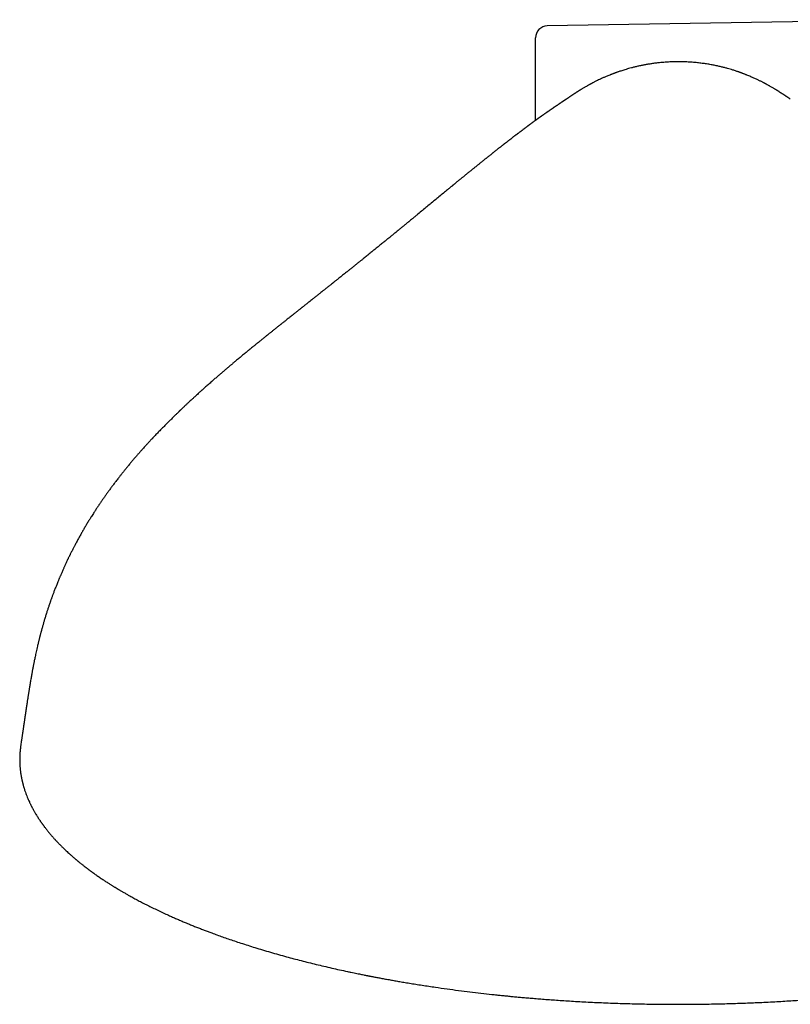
# Model space of a CAD drawing. Header units: millimetres. Extents: x 8 to 839, y 12 to 1644.
# Tile 3 of 21: x 320 to 384, y 652 to 734. Entities that reach past the tile are written whole.
import ezdxf

# ---------------------------------------------------------------- set-up
doc = ezdxf.new("R2010")
doc.units = ezdxf.units.MM

msp = doc.modelspace()

# ---------------------------------------------------------------- linework, layer by layer
at = {"color": 7, "linetype": 'Continuous', "lineweight": 30}
for p, q in [((394.118, 733.897), (364.109, 733.374)), ((363.127, 725.499), (363.127, 732.374)), ((320.181, 673.315), (320.187, 673.36))]:
    msp.add_line(p, q, dxfattribs=at)
msp.add_arc((364.127, 732.374), 1, 91, 180, dxfattribs=at)
for points, knots in [([(375.04, 730.387), (374.901, 730.386), (374.63, 730.384), (374.231, 730.368), (373.85, 730.343), (373.487, 730.311), (373.144, 730.272), (372.82, 730.228), (372.515, 730.18), (372.228, 730.129), (371.942, 730.073), (371.659, 730.012), (371.382, 729.947), (371.129, 729.883), (370.899, 729.82), (370.691, 729.76), (370.499, 729.702), (370.325, 729.647), (370.17, 729.596), (370.051, 729.555), (369.963, 729.524), (369.902, 729.503), (369.858, 729.487), (369.828, 729.476), (369.804, 729.468), (369.777, 729.458), (369.735, 729.442), (369.678, 729.421), (369.609, 729.395), (369.534, 729.367), (369.459, 729.338), (369.386, 729.309), (369.289, 729.27), (369.172, 729.223), (369.04, 729.167), (368.92, 729.116), (368.807, 729.066), (368.683, 729.01), (368.54, 728.945), (368.38, 728.869), (368.235, 728.799), (368.112, 728.737), (368.014, 728.687), (367.927, 728.642), (367.852, 728.603), (367.793, 728.572), (367.743, 728.545), (367.696, 728.519), (367.638, 728.488), (367.572, 728.452), (367.5, 728.412), (367.412, 728.362), (367.312, 728.305), (367.202, 728.242), (367.103, 728.183), (367.016, 728.131), (366.944, 728.087), (366.882, 728.049), (366.827, 728.015), (366.778, 727.984), (366.731, 727.955), (366.685, 727.926), (366.637, 727.895), (366.585, 727.862), (366.529, 727.826), (366.478, 727.793), (366.433, 727.763), (366.394, 727.738), (366.359, 727.715), (366.332, 727.697), (366.309, 727.682), (366.286, 727.667), (366.262, 727.651), (366.237, 727.634), (366.21, 727.616), (366.183, 727.599), (366.157, 727.581), (366.132, 727.565), (366.109, 727.549), (366.088, 727.535), (366.067, 727.522), (366.045, 727.507), (366.02, 727.49), (365.99, 727.47), (365.957, 727.448), (365.919, 727.422), (365.874, 727.392), (365.822, 727.357), (365.763, 727.318), (365.72, 727.288), (365.698, 727.273)], [0, 0, 0, 0, 0.026816, 0.0525, 0.077055, 0.100489, 0.122809, 0.143651, 0.163431, 0.182154, 0.199826, 0.219502, 0.237704, 0.25444, 0.269717, 0.283542, 0.295919, 0.308233, 0.318691, 0.327297, 0.33254, 0.336746, 0.339739, 0.341835, 0.343104, 0.345097, 0.348489, 0.35328, 0.35908, 0.365513, 0.371731, 0.377728, 0.383504, 0.395855, 0.407061, 0.417126, 0.426493, 0.43653, 0.450853, 0.466534, 0.483592, 0.494494, 0.504972, 0.514237, 0.52229, 0.529132, 0.533415, 0.538832, 0.545444, 0.553252, 0.561892, 0.570411, 0.584802, 0.598698, 0.612035, 0.624171, 0.634978, 0.644572, 0.65332, 0.661221, 0.668448, 0.676715, 0.686289, 0.697182, 0.709326, 0.721987, 0.734757, 0.747255, 0.758582, 0.768731, 0.777773, 0.78783, 0.799032, 0.811383, 0.824888, 0.839166, 0.851672, 0.863031, 0.873238, 0.882292, 0.890219, 0.898352, 0.907412, 0.917402, 0.928323, 0.940255, 0.953251, 0.96754, 0.983124, 1, 1, 1, 1]), ([(384.382, 727.273), (384.358, 727.29), (384.312, 727.321), (384.249, 727.363), (384.195, 727.4), (384.149, 727.431), (384.11, 727.456), (384.075, 727.48), (384.043, 727.501), (384.014, 727.521), (383.988, 727.538), (383.963, 727.555), (383.937, 727.572), (383.912, 727.588), (383.886, 727.606), (383.861, 727.623), (383.835, 727.639), (383.812, 727.655), (383.79, 727.669), (383.769, 727.683), (383.747, 727.697), (383.72, 727.716), (383.685, 727.739), (383.645, 727.765), (383.599, 727.795), (383.547, 727.829), (383.492, 727.864), (383.441, 727.896), (383.394, 727.927), (383.348, 727.955), (383.301, 727.985), (383.251, 728.016), (383.194, 728.051), (383.132, 728.09), (383.059, 728.134), (382.972, 728.186), (382.874, 728.244), (382.766, 728.306), (382.665, 728.364), (382.573, 728.416), (382.496, 728.458), (382.426, 728.497), (382.367, 728.529), (382.313, 728.558), (382.258, 728.587), (382.192, 728.621), (382.115, 728.662), (382.024, 728.709), (381.924, 728.759), (381.821, 728.81), (381.72, 728.859), (381.607, 728.913), (381.483, 728.971), (381.349, 729.032), (381.218, 729.09), (381.08, 729.15), (380.929, 729.214), (380.795, 729.269), (380.684, 729.313), (380.601, 729.346), (380.515, 729.379), (380.433, 729.409), (380.364, 729.435), (380.314, 729.454), (380.282, 729.465), (380.259, 729.474), (380.232, 729.484), (380.193, 729.498), (380.14, 729.516), (380.069, 729.541), (379.977, 729.573), (379.862, 729.611), (379.728, 729.655), (379.565, 729.707), (379.37, 729.766), (379.14, 729.832), (378.883, 729.901), (378.598, 729.971), (378.286, 730.043), (377.945, 730.112), (377.588, 730.177), (377.214, 730.235), (376.826, 730.285), (376.414, 730.328), (375.978, 730.361), (375.517, 730.383), (375.202, 730.386), (375.04, 730.387)], [0, 0, 0, 0, 0.018169, 0.03483, 0.049982, 0.063625, 0.075875, 0.087058, 0.098895, 0.109281, 0.119296, 0.131061, 0.14177, 0.153628, 0.166632, 0.180012, 0.192392, 0.203553, 0.21373, 0.222926, 0.231269, 0.241614, 0.253179, 0.265948, 0.278929, 0.291565, 0.303436, 0.314076, 0.323444, 0.331552, 0.338915, 0.346984, 0.35593, 0.365753, 0.376652, 0.388654, 0.40179, 0.415451, 0.429589, 0.438871, 0.448218, 0.456429, 0.463224, 0.468602, 0.474609, 0.481599, 0.489646, 0.499438, 0.51031, 0.520995, 0.531179, 0.540867, 0.554371, 0.566799, 0.578168, 0.589406, 0.60217, 0.616497, 0.623078, 0.629944, 0.637096, 0.644239, 0.649962, 0.654078, 0.65647, 0.657731, 0.659572, 0.662309, 0.665944, 0.670483, 0.676992, 0.68476, 0.693789, 0.704082, 0.717657, 0.732954, 0.749981, 0.768747, 0.78926, 0.811531, 0.835572, 0.859173, 0.884283, 0.910909, 0.939065, 0.968758, 1, 1, 1, 1]), ([(365.698, 727.273), (365.696, 727.272), (365.692, 727.269), (365.687, 727.266), (365.683, 727.263), (365.679, 727.26), (365.676, 727.258), (365.671, 727.255), (365.663, 727.25), (365.652, 727.242), (365.639, 727.234), (365.625, 727.224), (365.613, 727.216), (365.601, 727.208), (365.59, 727.201), (365.576, 727.192), (365.561, 727.181), (365.545, 727.17), (365.53, 727.16), (365.518, 727.152), (365.507, 727.145), (365.496, 727.138), (365.481, 727.128), (365.461, 727.114), (365.438, 727.099), (365.413, 727.082), (365.389, 727.066), (365.365, 727.05), (365.342, 727.035), (365.319, 727.02), (365.297, 727.005), (365.274, 726.989), (365.246, 726.971), (365.213, 726.949), (365.175, 726.923), (365.135, 726.896), (365.091, 726.867), (365.042, 726.834), (364.986, 726.796), (364.931, 726.759), (364.878, 726.723), (364.83, 726.691), (364.782, 726.658), (364.738, 726.628), (364.697, 726.6), (364.66, 726.575), (364.627, 726.553), (364.594, 726.53), (364.559, 726.506), (364.518, 726.478), (364.474, 726.448), (364.432, 726.419), (364.392, 726.392), (364.353, 726.365), (364.31, 726.335), (364.261, 726.301), (364.213, 726.268), (364.169, 726.237), (364.133, 726.212), (364.1, 726.19), (364.068, 726.167), (364.033, 726.142), (363.996, 726.117), (363.961, 726.092), (363.929, 726.069), (363.9, 726.049), (363.875, 726.032), (363.853, 726.016), (363.832, 726.001), (363.807, 725.984), (363.777, 725.963), (363.744, 725.939), (363.711, 725.916), (363.679, 725.894), (363.65, 725.873), (363.622, 725.853), (363.596, 725.835), (363.572, 725.817), (363.549, 725.801), (363.529, 725.787), (363.509, 725.773), (363.488, 725.757), (363.462, 725.739), (363.432, 725.717), (363.398, 725.693), (363.365, 725.669), (363.335, 725.648), (363.309, 725.629), (363.283, 725.611), (363.253, 725.589), (363.216, 725.562), (363.176, 725.534), (363.138, 725.506), (363.103, 725.481), (363.071, 725.458), (363.042, 725.437), (363.015, 725.417), (362.985, 725.395), (362.952, 725.371), (362.914, 725.344), (362.876, 725.315), (362.839, 725.289), (362.808, 725.266), (362.778, 725.244), (362.748, 725.222), (362.713, 725.197), (362.674, 725.168), (362.633, 725.137), (362.59, 725.106), (362.55, 725.076), (362.515, 725.05), (362.482, 725.026), (362.449, 725.002), (362.414, 724.976), (362.375, 724.947), (362.333, 724.915), (362.289, 724.883), (362.247, 724.851), (362.207, 724.822), (362.169, 724.793), (362.128, 724.763), (362.082, 724.728), (362.03, 724.689), (361.975, 724.648), (361.919, 724.606), (361.867, 724.566), (361.818, 724.53), (361.772, 724.495), (361.725, 724.459), (361.671, 724.418), (361.617, 724.377), (361.564, 724.337), (361.52, 724.304), (361.481, 724.274), (361.448, 724.248), (361.417, 724.225), (361.387, 724.203), (361.35, 724.174), (361.303, 724.138), (361.246, 724.095), (361.184, 724.047), (361.121, 723.998), (361.061, 723.952), (361.005, 723.909), (360.951, 723.867), (360.897, 723.825), (360.842, 723.783), (360.786, 723.739), (360.728, 723.694), (360.673, 723.652), (360.625, 723.615), (360.583, 723.582), (360.544, 723.551), (360.505, 723.521), (360.466, 723.49), (360.423, 723.457), (360.374, 723.419), (360.322, 723.378), (360.263, 723.331), (360.202, 723.284), (360.14, 723.235), (360.082, 723.19), (360.025, 723.144), (359.964, 723.096), (359.899, 723.045), (359.828, 722.989), (359.757, 722.933), (359.69, 722.88), (359.63, 722.832), (359.572, 722.786), (359.514, 722.74), (359.452, 722.691), (359.386, 722.638), (359.314, 722.581), (359.24, 722.522), (359.169, 722.465), (359.102, 722.412), (359.039, 722.361), (358.976, 722.311), (358.91, 722.258), (358.839, 722.201), (358.758, 722.136), (358.67, 722.065), (358.582, 721.995), (358.5, 721.928), (358.42, 721.864), (358.342, 721.801), (358.262, 721.736), (358.181, 721.67), (358.094, 721.6), (358.008, 721.531), (357.92, 721.46), (357.828, 721.385), (357.73, 721.305), (357.628, 721.223), (357.521, 721.135), (357.41, 721.045), (357.299, 720.955), (357.202, 720.875), (357.113, 720.803), (357.033, 720.738), (356.952, 720.671), (356.869, 720.603), (356.79, 720.539), (356.715, 720.477), (356.647, 720.422), (356.581, 720.368), (356.522, 720.319), (356.469, 720.276), (356.419, 720.236), (356.369, 720.195), (356.318, 720.153), (356.267, 720.111), (356.217, 720.07), (356.167, 720.029), (356.107, 719.979), (356.035, 719.921), (355.955, 719.855), (355.875, 719.789), (355.706, 719.65), (355.442, 719.433), (355.081, 719.136), (354.711, 718.832), (354.346, 718.531), (353.978, 718.227), (353.609, 717.923), (353.318, 717.683), (353.117, 717.517), (353.004, 717.425), (352.891, 717.331), (352.769, 717.232), (352.667, 717.148), (352.586, 717.081), (352.528, 717.033), (352.464, 716.981), (352.391, 716.921), (352.312, 716.856), (352.235, 716.793), (352.167, 716.737), (352.091, 716.674), (352.003, 716.602), (351.898, 716.516), (351.786, 716.424), (351.664, 716.325), (351.535, 716.219), (351.407, 716.114), (351.292, 716.02), (351.188, 715.936), (351.092, 715.857), (350.99, 715.774), (350.88, 715.685), (350.761, 715.588), (350.64, 715.489), (350.527, 715.397), (350.412, 715.303), (350.292, 715.206), (350.149, 715.09), (350.001, 714.97), (349.854, 714.851), (349.719, 714.741), (349.592, 714.639), (349.462, 714.533), (349.328, 714.425), (349.197, 714.319), (349.065, 714.213), (348.929, 714.103), (348.798, 713.998), (348.682, 713.904), (348.581, 713.823), (348.486, 713.746), (348.387, 713.667), (348.282, 713.582), (348.171, 713.493), (348.057, 713.402), (347.942, 713.31), (347.831, 713.221), (347.728, 713.139), (347.638, 713.067), (347.552, 712.998), (347.461, 712.925), (347.345, 712.832), (347.203, 712.719), (347.041, 712.589), (346.882, 712.462), (346.751, 712.358), (346.648, 712.276), (346.571, 712.215), (346.494, 712.154), (346.413, 712.089), (346.313, 712.009), (346.192, 711.913), (346.061, 711.809), (345.94, 711.713), (345.833, 711.628), (345.738, 711.553), (345.654, 711.486), (345.57, 711.419), (345.484, 711.351), (345.369, 711.259), (345.223, 711.144), (345.042, 711.001), (344.847, 710.846), (344.653, 710.692), (344.467, 710.545), (344.31, 710.421), (344.172, 710.311), (344.051, 710.216), (343.945, 710.131), (343.852, 710.058), (343.774, 709.996), (343.704, 709.941), (343.641, 709.891), (343.577, 709.84), (343.501, 709.78), (343.41, 709.707), (343.302, 709.622), (343.199, 709.54), (343.103, 709.464), (343.02, 709.398), (342.937, 709.333), (342.864, 709.275), (342.807, 709.23), (342.764, 709.195), (342.726, 709.165), (342.685, 709.132), (342.622, 709.083), (342.536, 709.014), (342.423, 708.925), (342.298, 708.825), (342.183, 708.734), (342.082, 708.653), (342.004, 708.592), (341.939, 708.54), (341.889, 708.5), (341.846, 708.466), (341.79, 708.421), (341.711, 708.358), (341.608, 708.276), (341.502, 708.191), (341.399, 708.109), (341.301, 708.031), (341.2, 707.95), (341.098, 707.869), (341.003, 707.792), (340.92, 707.726), (340.855, 707.673), (340.799, 707.629), (340.741, 707.582), (340.669, 707.525), (340.585, 707.456), (340.493, 707.382), (340.4, 707.307), (340.309, 707.234), (340.221, 707.163), (340.142, 707.099), (340.074, 707.044), (340.022, 707.002), (339.985, 706.972), (339.951, 706.944), (339.909, 706.911), (339.849, 706.862), (339.772, 706.8), (339.679, 706.724), (339.57, 706.635), (339.449, 706.537), (339.322, 706.433), (339.194, 706.329), (339.011, 706.178), (338.774, 705.983), (338.485, 705.745), (338.255, 705.554), (338.087, 705.413), (337.983, 705.326), (337.894, 705.252), (337.82, 705.189), (337.758, 705.137), (337.697, 705.086), (337.624, 705.024), (337.534, 704.948), (337.431, 704.861), (337.301, 704.75), (337.141, 704.614), (336.948, 704.449), (336.738, 704.268), (336.51, 704.071), (336.305, 703.892), (336.125, 703.734), (335.975, 703.603), (335.825, 703.47), (335.682, 703.343), (335.561, 703.235), (335.464, 703.148), (335.388, 703.081), (335.324, 703.023), (335.27, 702.974), (335.201, 702.912), (335.109, 702.829), (334.988, 702.719), (334.852, 702.595), (334.725, 702.479), (334.609, 702.373), (334.505, 702.277), (334.39, 702.17), (334.262, 702.051), (334.145, 701.942), (334.041, 701.844), (333.953, 701.762), (333.862, 701.676), (333.768, 701.587), (333.678, 701.501), (333.598, 701.425), (333.536, 701.366), (333.49, 701.322), (333.459, 701.292), (333.434, 701.268), (333.409, 701.244), (333.381, 701.216), (333.347, 701.184), (333.308, 701.146), (333.254, 701.094), (333.183, 701.025), (333.098, 700.943), (333.012, 700.858), (332.878, 700.727), (332.699, 700.552), (332.477, 700.33), (332.254, 700.106), (332.023, 699.872), (331.779, 699.623), (331.575, 699.411), (331.421, 699.25), (331.328, 699.151), (331.255, 699.075), (331.206, 699.023), (331.171, 698.986), (331.141, 698.954), (331.102, 698.912), (331.051, 698.857), (330.975, 698.776), (330.884, 698.678), (330.784, 698.569), (330.697, 698.475), (330.619, 698.39), (330.531, 698.292), (330.422, 698.172), (330.286, 698.02), (330.133, 697.848), (329.965, 697.657), (329.781, 697.445), (329.592, 697.224), (329.4, 696.997), (329.211, 696.771), (329.023, 696.541), (328.84, 696.316), (328.665, 696.098), (328.498, 695.886), (328.319, 695.657), (328.132, 695.414), (327.938, 695.158), (327.758, 694.916), (327.59, 694.688), (327.431, 694.469), (327.278, 694.255), (327.129, 694.043), (326.983, 693.833), (326.868, 693.666), (326.786, 693.546), (326.738, 693.475), (326.694, 693.41), (326.648, 693.341), (326.593, 693.259), (326.528, 693.16), (326.454, 693.048), (326.376, 692.929), (326.29, 692.795), (326.196, 692.648), (326.098, 692.495), (326.01, 692.354), (325.93, 692.225), (325.852, 692.099), (325.771, 691.967), (325.664, 691.788), (325.531, 691.566), (325.378, 691.304), (325.252, 691.082), (325.151, 690.904), (325.075, 690.767), (325, 690.632), (324.923, 690.491), (324.843, 690.342), (324.767, 690.2), (324.7, 690.072), (324.642, 689.962), (324.586, 689.853), (324.528, 689.74), (324.466, 689.619), (324.405, 689.498), (324.35, 689.389), (324.305, 689.297), (324.264, 689.213), (324.224, 689.132), (324.181, 689.042), (324.13, 688.937), (324.072, 688.815), (324.011, 688.688), (323.954, 688.565), (323.903, 688.455), (323.858, 688.357), (323.815, 688.263), (323.771, 688.165), (323.722, 688.054), (323.666, 687.928), (323.608, 687.795), (323.551, 687.666), (323.503, 687.553), (323.462, 687.455), (323.426, 687.37), (323.392, 687.289), (323.359, 687.209), (323.324, 687.124), (323.276, 687.008), (323.221, 686.871), (323.16, 686.719), (323.102, 686.572), (323.045, 686.424), (322.99, 686.282), (322.94, 686.15), (322.897, 686.036), (322.858, 685.93), (322.82, 685.827), (322.782, 685.721), (322.746, 685.623), (322.714, 685.533), (322.683, 685.444), (322.65, 685.349), (322.61, 685.236), (322.567, 685.11), (322.522, 684.978), (322.48, 684.852), (322.44, 684.731), (322.399, 684.607), (322.356, 684.474), (322.311, 684.331), (322.267, 684.19), (322.223, 684.047), (322.18, 683.905), (322.137, 683.762), (322.099, 683.632), (322.064, 683.511), (322.029, 683.39), (321.992, 683.258), (321.959, 683.139), (321.93, 683.037), (321.908, 682.953), (321.884, 682.865), (321.859, 682.771), (321.833, 682.673), (321.811, 682.587), (321.794, 682.52), (321.78, 682.467), (321.767, 682.415), (321.752, 682.355), (321.735, 682.286), (321.717, 682.213), (321.699, 682.14), (321.681, 682.068), (321.663, 681.991), (321.642, 681.902), (321.616, 681.793), (321.597, 681.713), (321.587, 681.67)], [0, 0, 0, 0, 0.001449, 0.002674, 0.003676, 0.004451, 0.00502, 0.005588, 0.007136, 0.008894, 0.010832, 0.01258, 0.014237, 0.015317, 0.016511, 0.017851, 0.01934, 0.020933, 0.0223, 0.023373, 0.024151, 0.024996, 0.026162, 0.027651, 0.029465, 0.031373, 0.033126, 0.034723, 0.0363, 0.037701, 0.03907, 0.040448, 0.041834, 0.044083, 0.046298, 0.04848, 0.050758, 0.053308, 0.056131, 0.059228, 0.061517, 0.063931, 0.066255, 0.068377, 0.070295, 0.072009, 0.073518, 0.074822, 0.076408, 0.078099, 0.079958, 0.081985, 0.083404, 0.085016, 0.086821, 0.088821, 0.091011, 0.092739, 0.094201, 0.095408, 0.096641, 0.098032, 0.09958, 0.100907, 0.102176, 0.10329, 0.104246, 0.105047, 0.105801, 0.106727, 0.107865, 0.109172, 0.110431, 0.11161, 0.112711, 0.113732, 0.114674, 0.115583, 0.116412, 0.117162, 0.117832, 0.118557, 0.119476, 0.120591, 0.121891, 0.123129, 0.124203, 0.125112, 0.125899, 0.127, 0.128341, 0.129808, 0.131163, 0.132374, 0.133473, 0.134478, 0.135388, 0.136344, 0.137519, 0.138825, 0.14025, 0.141508, 0.142572, 0.143445, 0.144502, 0.14563, 0.146902, 0.14843, 0.149812, 0.151195, 0.152372, 0.153344, 0.154463, 0.155586, 0.1568, 0.158298, 0.159679, 0.161122, 0.162388, 0.163471, 0.164871, 0.166288, 0.167918, 0.169787, 0.171559, 0.173229, 0.17473, 0.176109, 0.177552, 0.179181, 0.181102, 0.182585, 0.18401, 0.185202, 0.186168, 0.187068, 0.187964, 0.188868, 0.190432, 0.192193, 0.194083, 0.196066, 0.197864, 0.199446, 0.201012, 0.202701, 0.204211, 0.205856, 0.207636, 0.209278, 0.210618, 0.211788, 0.212938, 0.214, 0.215126, 0.216328, 0.217699, 0.219256, 0.220815, 0.2227, 0.224412, 0.226003, 0.227563, 0.229206, 0.231037, 0.233017, 0.235079, 0.236887, 0.238461, 0.240022, 0.241581, 0.243182, 0.244975, 0.24692, 0.248941, 0.250889, 0.252582, 0.254226, 0.255858, 0.257509, 0.259257, 0.261456, 0.263829, 0.266081, 0.26813, 0.270092, 0.272174, 0.274016, 0.276089, 0.278288, 0.280463, 0.282439, 0.284774, 0.287203, 0.289597, 0.292157, 0.294925, 0.297595, 0.300027, 0.301841, 0.303811, 0.305649, 0.307523, 0.309593, 0.311114, 0.31269, 0.314244, 0.315604, 0.316734, 0.317822, 0.318956, 0.320113, 0.321268, 0.322381, 0.323447, 0.324652, 0.32637, 0.328197, 0.329979, 0.331623, 0.339257, 0.347081, 0.354645, 0.362516, 0.369644, 0.377333, 0.384941, 0.387166, 0.389332, 0.391633, 0.393898, 0.396502, 0.39765, 0.398687, 0.399899, 0.401373, 0.402955, 0.404518, 0.405839, 0.40691, 0.408925, 0.410919, 0.412959, 0.415361, 0.417896, 0.420311, 0.422649, 0.424403, 0.426146, 0.428052, 0.430131, 0.432266, 0.434678, 0.43686, 0.438514, 0.441016, 0.443492, 0.446326, 0.449132, 0.451472, 0.453652, 0.455961, 0.458466, 0.460816, 0.462989, 0.465498, 0.468039, 0.469891, 0.471642, 0.473308, 0.474919, 0.476775, 0.478807, 0.480713, 0.482698, 0.484742, 0.486466, 0.48795, 0.489379, 0.49089, 0.492615, 0.495307, 0.498098, 0.500842, 0.503344, 0.504697, 0.505993, 0.507235, 0.508537, 0.510046, 0.512251, 0.514544, 0.516539, 0.518276, 0.519836, 0.521196, 0.52243, 0.523969, 0.525431, 0.528073, 0.531099, 0.534242, 0.537579, 0.540509, 0.543207, 0.545141, 0.547138, 0.549023, 0.550251, 0.551581, 0.552728, 0.553591, 0.554586, 0.555793, 0.557229, 0.55892, 0.560903, 0.56214, 0.563469, 0.564859, 0.566036, 0.566931, 0.567539, 0.568092, 0.568738, 0.569478, 0.57103, 0.572832, 0.574793, 0.576909, 0.578264, 0.57954, 0.580554, 0.581307, 0.58189, 0.582582, 0.583931, 0.585593, 0.587425, 0.588892, 0.590414, 0.591992, 0.593625, 0.595179, 0.596463, 0.597475, 0.598223, 0.599057, 0.600186, 0.601578, 0.60302, 0.604469, 0.605927, 0.607272, 0.608564, 0.609622, 0.610432, 0.610996, 0.611348, 0.612022, 0.612961, 0.614166, 0.615636, 0.61737, 0.619325, 0.621352, 0.623354, 0.625334, 0.629954, 0.63445, 0.638827, 0.640681, 0.642304, 0.643695, 0.644856, 0.645787, 0.646578, 0.647755, 0.649218, 0.650843, 0.652609, 0.655372, 0.65842, 0.66175, 0.665362, 0.669255, 0.671558, 0.673947, 0.676423, 0.678778, 0.680832, 0.682234, 0.683451, 0.684482, 0.685329, 0.686073, 0.68783, 0.689777, 0.69198, 0.694436, 0.695953, 0.697637, 0.699525, 0.701618, 0.703915, 0.705292, 0.706734, 0.708239, 0.709807, 0.711376, 0.712704, 0.713765, 0.714476, 0.714983, 0.715327, 0.715724, 0.716205, 0.71677, 0.71742, 0.718155, 0.719479, 0.720947, 0.722407, 0.723852, 0.727684, 0.731406, 0.73512, 0.739062, 0.74324, 0.747653, 0.749637, 0.751263, 0.752531, 0.753443, 0.75384, 0.754332, 0.755027, 0.755925, 0.757026, 0.759015, 0.760784, 0.762334, 0.763664, 0.764937, 0.767089, 0.769552, 0.772327, 0.775415, 0.778815, 0.782528, 0.785961, 0.789611, 0.793237, 0.796742, 0.800126, 0.803388, 0.806526, 0.810639, 0.814515, 0.818155, 0.82156, 0.824801, 0.827969, 0.831108, 0.834222, 0.837284, 0.838476, 0.839518, 0.840411, 0.841357, 0.84257, 0.844021, 0.845716, 0.847474, 0.849243, 0.851558, 0.85387, 0.855922, 0.85766, 0.859449, 0.861382, 0.863377, 0.867145, 0.870932, 0.874577, 0.876577, 0.878497, 0.880389, 0.882302, 0.884447, 0.886673, 0.888286, 0.889804, 0.891309, 0.892826, 0.894523, 0.896384, 0.897827, 0.89908, 0.900201, 0.901286, 0.902441, 0.903915, 0.905647, 0.907469, 0.909155, 0.91068, 0.911994, 0.913194, 0.914513, 0.91599, 0.917731, 0.919638, 0.921398, 0.923007, 0.924209, 0.925357, 0.926448, 0.92748, 0.928576, 0.929895, 0.932142, 0.934096, 0.935983, 0.938038, 0.93995, 0.94169, 0.943304, 0.944498, 0.945924, 0.947396, 0.948688, 0.949806, 0.950948, 0.952221, 0.953535, 0.955437, 0.957157, 0.958746, 0.960413, 0.961891, 0.963637, 0.965638, 0.967507, 0.969177, 0.971205, 0.973074, 0.974787, 0.976261, 0.977801, 0.979512, 0.981385, 0.982424, 0.9835, 0.984617, 0.985838, 0.987174, 0.988379, 0.989177, 0.989769, 0.990405, 0.991181, 0.992098, 0.993047, 0.993954, 0.994903, 0.995821, 0.996942, 0.998335, 1, 1, 1, 1]), ([(321.587, 681.67), (321.568, 681.586), (321.532, 681.425), (321.48, 681.193), (321.434, 680.981), (321.393, 680.789), (321.356, 680.618), (321.325, 680.466), (321.298, 680.333), (321.275, 680.22), (321.256, 680.124), (321.241, 680.046), (321.229, 679.984), (321.218, 679.932), (321.209, 679.883), (321.199, 679.832), (321.189, 679.779), (321.178, 679.722), (321.163, 679.643), (321.144, 679.538), (321.119, 679.403), (321.091, 679.249), (321.062, 679.082), (321.031, 678.904), (320.999, 678.719), (320.968, 678.534), (320.94, 678.36), (320.915, 678.207), (320.893, 678.073), (320.875, 677.959), (320.859, 677.862), (320.846, 677.779), (320.833, 677.698), (320.818, 677.604), (320.801, 677.492), (320.781, 677.365), (320.76, 677.231), (320.738, 677.089), (320.715, 676.937), (320.69, 676.776), (320.665, 676.606), (320.643, 676.463), (320.627, 676.353), (320.616, 676.282), (320.607, 676.223), (320.6, 676.174), (320.593, 676.128), (320.585, 676.073), (320.575, 676.003), (320.563, 675.922), (320.55, 675.837), (320.539, 675.758), (320.528, 675.69), (320.519, 675.628), (320.511, 675.568), (320.501, 675.501), (320.49, 675.426), (320.477, 675.342), (320.464, 675.253), (320.448, 675.147), (320.431, 675.027), (320.411, 674.896), (320.392, 674.765), (320.373, 674.642), (320.359, 674.544), (320.348, 674.473), (320.341, 674.425), (320.334, 674.375), (320.325, 674.315), (320.314, 674.236), (320.299, 674.135), (320.281, 674.014), (320.26, 673.871), (320.237, 673.708), (320.21, 673.525), (320.191, 673.392), (320.181, 673.32), (320.18, 673.315)], [0, 0, 0, 0, 0.02894, 0.055503, 0.079724, 0.101612, 0.121193, 0.138506, 0.15359, 0.166488, 0.177236, 0.186248, 0.192965, 0.198384, 0.203986, 0.209782, 0.21577, 0.222089, 0.229281, 0.242421, 0.257758, 0.275234, 0.2948, 0.314445, 0.335788, 0.357663, 0.377397, 0.394934, 0.410056, 0.423118, 0.434134, 0.443118, 0.451705, 0.462371, 0.476092, 0.4914, 0.507272, 0.523707, 0.542062, 0.561438, 0.581836, 0.603132, 0.613217, 0.62184, 0.629001, 0.634698, 0.639648, 0.64638, 0.65512, 0.665881, 0.677262, 0.687328, 0.69606, 0.703449, 0.710803, 0.719256, 0.72931, 0.740131, 0.75214, 0.764676, 0.781354, 0.798845, 0.815882, 0.832377, 0.846751, 0.853855, 0.860009, 0.865454, 0.87281, 0.882798, 0.895428, 0.910704, 0.928629, 0.949198, 0.972401, 0.998215, 1, 1, 1, 1]), ([(320.186, 673.348), (320.18, 673.311), (320.166, 673.212), (320.148, 673.057), (320.131, 672.885), (320.119, 672.729), (320.111, 672.586), (320.106, 672.457), (320.103, 672.334), (320.102, 672.217), (320.103, 672.103), (320.105, 671.99), (320.109, 671.879), (320.115, 671.77), (320.122, 671.66), (320.13, 671.547), (320.14, 671.437), (320.152, 671.33), (320.164, 671.23), (320.177, 671.134), (320.19, 671.039), (320.206, 670.939), (320.223, 670.836), (320.243, 670.731), (320.262, 670.632), (320.281, 670.541), (320.299, 670.46), (320.316, 670.385), (320.332, 670.319), (320.347, 670.259), (320.363, 670.195), (320.383, 670.122), (320.407, 670.034), (320.434, 669.94), (320.464, 669.839), (320.498, 669.73), (320.537, 669.613), (320.588, 669.464), (320.653, 669.286), (320.734, 669.082), (320.819, 668.878), (320.893, 668.714), (320.951, 668.591), (320.99, 668.509), (321.027, 668.433), (321.061, 668.366), (321.093, 668.303), (321.123, 668.244), (321.157, 668.181), (321.194, 668.111), (321.237, 668.032), (321.285, 667.946), (321.338, 667.852), (321.397, 667.751), (321.488, 667.598), (321.613, 667.397), (321.736, 667.21), (321.821, 667.086), (321.862, 667.026), (321.899, 666.973), (321.931, 666.927), (321.957, 666.89), (321.979, 666.86), (322, 666.831), (322.024, 666.798), (322.052, 666.759), (322.088, 666.71), (322.133, 666.65), (322.186, 666.579), (322.243, 666.505), (322.3, 666.431), (322.359, 666.357), (322.417, 666.283), (322.479, 666.206), (322.545, 666.126), (322.615, 666.042), (322.685, 665.959), (322.755, 665.877), (322.824, 665.798), (322.893, 665.72), (322.958, 665.647), (323.02, 665.579), (323.072, 665.522), (323.118, 665.472), (323.164, 665.422), (323.22, 665.363), (323.289, 665.29), (323.368, 665.208), (323.452, 665.122), (323.538, 665.035), (323.628, 664.946), (323.73, 664.845), (323.848, 664.732), (323.984, 664.602), (324.132, 664.466), (324.291, 664.321), (324.434, 664.194), (324.553, 664.09), (324.639, 664.016), (324.716, 663.95), (324.782, 663.894), (324.838, 663.848), (324.882, 663.811), (324.917, 663.782), (324.948, 663.756), (324.981, 663.729), (325.023, 663.695), (325.073, 663.654), (325.132, 663.606), (325.2, 663.551), (325.278, 663.489), (325.362, 663.422), (325.502, 663.313), (325.697, 663.163), (325.95, 662.974), (326.211, 662.783), (326.48, 662.592), (326.755, 662.402), (327.019, 662.224), (327.268, 662.059), (327.499, 661.91), (327.681, 661.795), (327.813, 661.712), (327.898, 661.659), (327.979, 661.61), (328.052, 661.565), (328.114, 661.527), (328.164, 661.497), (328.201, 661.474), (328.229, 661.458), (328.253, 661.443), (328.279, 661.428), (328.31, 661.409), (328.355, 661.382), (328.417, 661.345), (328.5, 661.296), (328.593, 661.241), (328.695, 661.182), (328.803, 661.119), (328.918, 661.053), (329.036, 660.986), (329.157, 660.918), (329.351, 660.809), (329.625, 660.658), (329.985, 660.465), (330.363, 660.267), (330.761, 660.064), (331.179, 659.857), (331.614, 659.646), (332.058, 659.438), (332.47, 659.249), (332.843, 659.083), (333.176, 658.937), (333.501, 658.796), (333.835, 658.656), (334.175, 658.515), (334.52, 658.374), (334.854, 658.241), (335.18, 658.113), (335.498, 657.991), (335.812, 657.872), (336.163, 657.741), (336.565, 657.594), (337.025, 657.429), (337.509, 657.26), (338.021, 657.086), (338.563, 656.906), (339.135, 656.722), (339.735, 656.534), (340.362, 656.343), (341.012, 656.151), (341.679, 655.96), (342.331, 655.78), (342.965, 655.609), (343.58, 655.449), (344.203, 655.291), (344.836, 655.135), (345.478, 654.982), (346.129, 654.832), (346.789, 654.684), (347.326, 654.567), (347.727, 654.482), (347.982, 654.429), (348.216, 654.38), (348.429, 654.337), (348.619, 654.298), (348.788, 654.264), (348.934, 654.235), (349.049, 654.212), (349.136, 654.195), (349.198, 654.183), (349.25, 654.173), (349.295, 654.164), (349.343, 654.155), (349.402, 654.143), (349.476, 654.129), (349.561, 654.112), (349.67, 654.091), (349.805, 654.066), (349.967, 654.035), (350.142, 654.002), (350.325, 653.968), (350.515, 653.933), (350.71, 653.897), (350.972, 653.85), (351.304, 653.791), (351.713, 653.719), (352.155, 653.644), (352.631, 653.565), (353.142, 653.482), (353.676, 653.397), (354.224, 653.314), (354.915, 653.211), (355.741, 653.094), (356.699, 652.965), (357.643, 652.846), (358.57, 652.735), (359.318, 652.652), (359.889, 652.59), (360.286, 652.549), (360.68, 652.509), (361.073, 652.471), (361.474, 652.432), (361.892, 652.394), (362.335, 652.354), (362.81, 652.314), (363.319, 652.272), (363.863, 652.229), (364.433, 652.187), (365.032, 652.144), (365.657, 652.103), (366.311, 652.063), (366.992, 652.024), (367.701, 651.987), (368.437, 651.952), (369.202, 651.92), (369.994, 651.891), (370.798, 651.866), (371.611, 651.845), (372.434, 651.828), (373.281, 651.816), (374.153, 651.808), (374.741, 651.807), (375.04, 651.807)], [0, 0, 0, 0, 0.00319, 0.008486, 0.013461, 0.018116, 0.022211, 0.026036, 0.029668, 0.033115, 0.03638, 0.039806, 0.043003, 0.046102, 0.049308, 0.052623, 0.055873, 0.058909, 0.062001, 0.06456, 0.067334, 0.070281, 0.073288, 0.07635, 0.079467, 0.081954, 0.084363, 0.086543, 0.088496, 0.090221, 0.091743, 0.094135, 0.096698, 0.099433, 0.102394, 0.105617, 0.109101, 0.112766, 0.118747, 0.124891, 0.130962, 0.136917, 0.139544, 0.142006, 0.144253, 0.146288, 0.148109, 0.14985, 0.151644, 0.153804, 0.156153, 0.158747, 0.161587, 0.164672, 0.167927, 0.175526, 0.182994, 0.185054, 0.186903, 0.18853, 0.189935, 0.191116, 0.191895, 0.192748, 0.193771, 0.194963, 0.196325, 0.198309, 0.20056, 0.202885, 0.205196, 0.207494, 0.209779, 0.212051, 0.214685, 0.217301, 0.219898, 0.222478, 0.225017, 0.227355, 0.229811, 0.231945, 0.233756, 0.235244, 0.236662, 0.238503, 0.240919, 0.243606, 0.246344, 0.249135, 0.251977, 0.254899, 0.258804, 0.262974, 0.267409, 0.27211, 0.277075, 0.279831, 0.282287, 0.284436, 0.28628, 0.287818, 0.289032, 0.28995, 0.290662, 0.29155, 0.292684, 0.294048, 0.295643, 0.297468, 0.299523, 0.301805, 0.30417, 0.31049, 0.316879, 0.323336, 0.329862, 0.336456, 0.342913, 0.348356, 0.353576, 0.358572, 0.360473, 0.36234, 0.364154, 0.365752, 0.367097, 0.368189, 0.368961, 0.369525, 0.369966, 0.370512, 0.371175, 0.371955, 0.373419, 0.375173, 0.377216, 0.379285, 0.381584, 0.383993, 0.386435, 0.388912, 0.391423, 0.398315, 0.405451, 0.412831, 0.420455, 0.428323, 0.436434, 0.444644, 0.452566, 0.458573, 0.46439, 0.470015, 0.47545, 0.481486, 0.487269, 0.492797, 0.49807, 0.503322, 0.508299, 0.513271, 0.520186, 0.527394, 0.534894, 0.542687, 0.55094, 0.559498, 0.56836, 0.577527, 0.586963, 0.596486, 0.606068, 0.6145, 0.622977, 0.6315, 0.640068, 0.648681, 0.65734, 0.666043, 0.674769, 0.678368, 0.681679, 0.684702, 0.687438, 0.689886, 0.692046, 0.693919, 0.695504, 0.696447, 0.697248, 0.697906, 0.698422, 0.698963, 0.699747, 0.70069, 0.701771, 0.702987, 0.70483, 0.706918, 0.709153, 0.711463, 0.713848, 0.716308, 0.718842, 0.723683, 0.728775, 0.734119, 0.740123, 0.746415, 0.752996, 0.759748, 0.766429, 0.778161, 0.789642, 0.80087, 0.811847, 0.822571, 0.827268, 0.831914, 0.83651, 0.841056, 0.845646, 0.850499, 0.855627, 0.861029, 0.866981, 0.873234, 0.879788, 0.886643, 0.893798, 0.901253, 0.90901, 0.917067, 0.925424, 0.934082, 0.943041, 0.9523, 0.961306, 0.970578, 0.980118, 0.989926, 1, 1, 1, 1]), ([(375.04, 651.806), (375.312, 651.807), (375.85, 651.808), (376.647, 651.814), (377.424, 651.825), (378.181, 651.839), (378.914, 651.856), (379.622, 651.876), (380.307, 651.899), (380.972, 651.924), (381.656, 651.953), (382.357, 651.986), (383.071, 652.023), (383.758, 652.062), (384.417, 652.103), (385.048, 652.144), (385.652, 652.187), (386.227, 652.23), (386.776, 652.273), (387.297, 652.316), (387.791, 652.358), (388.258, 652.4), (388.722, 652.443), (389.194, 652.489), (389.682, 652.538), (390.172, 652.588), (390.773, 652.653), (391.487, 652.733), (392.314, 652.831), (393.154, 652.936), (393.898, 653.034), (394.543, 653.123), (395.089, 653.201), (395.639, 653.281), (396.192, 653.365), (396.737, 653.45), (397.266, 653.535), (397.769, 653.618), (398.248, 653.699), (398.701, 653.777), (399.143, 653.856), (399.571, 653.934), (399.907, 653.996), (400.146, 654.041), (400.293, 654.069), (400.428, 654.095), (400.549, 654.118), (400.652, 654.138), (400.738, 654.155), (400.808, 654.168), (400.865, 654.18), (400.929, 654.192), (401.012, 654.209), (401.124, 654.231), (401.254, 654.257), (401.4, 654.286), (401.561, 654.318), (401.741, 654.355), (401.94, 654.396), (402.158, 654.441), (402.394, 654.491), (402.649, 654.545), (402.919, 654.603), (403.196, 654.663), (403.474, 654.725), (403.751, 654.787), (404.151, 654.878), (404.67, 654.998), (405.307, 655.151), (405.939, 655.307), (406.564, 655.466), (407.181, 655.627), (407.788, 655.791), (408.386, 655.956), (408.975, 656.124), (409.552, 656.294), (410.093, 656.457), (410.593, 656.611), (411.052, 656.756), (411.489, 656.898), (411.906, 657.035), (412.3, 657.168), (412.672, 657.296), (413.022, 657.418), (413.354, 657.536), (413.648, 657.643), (413.908, 657.738), (414.137, 657.823), (414.368, 657.91), (414.611, 658.002), (414.873, 658.103), (415.151, 658.212), (415.447, 658.33), (415.761, 658.456), (416.064, 658.581), (416.355, 658.702), (416.63, 658.819), (416.915, 658.942), (417.209, 659.07), (417.51, 659.204), (417.871, 659.368), (418.28, 659.558), (418.729, 659.773), (419.158, 659.984), (419.569, 660.191), (419.962, 660.395), (420.273, 660.56), (420.509, 660.688), (420.675, 660.78), (420.834, 660.867), (420.981, 660.95), (421.118, 661.028), (421.245, 661.1), (421.36, 661.167), (421.461, 661.226), (421.549, 661.277), (421.623, 661.321), (421.684, 661.357), (421.738, 661.39), (421.793, 661.423), (421.859, 661.462), (421.936, 661.509), (422.027, 661.564), (422.132, 661.629), (422.25, 661.702), (422.382, 661.784), (422.527, 661.876), (422.683, 661.976), (422.842, 662.08), (423.008, 662.189), (423.173, 662.299), (423.337, 662.41), (423.489, 662.515), (423.634, 662.617), (423.772, 662.714), (423.902, 662.807), (424.02, 662.893), (424.129, 662.973), (424.232, 663.05), (424.34, 663.131), (424.454, 663.218), (424.575, 663.311), (424.696, 663.405), (424.792, 663.481), (424.861, 663.536), (424.901, 663.568), (424.931, 663.593), (424.954, 663.611), (424.974, 663.627), (424.995, 663.644), (425.023, 663.667), (425.062, 663.699), (425.114, 663.741), (425.18, 663.796), (425.256, 663.859), (425.337, 663.928), (425.423, 664), (425.511, 664.076), (425.604, 664.157), (425.7, 664.242), (425.799, 664.33), (425.919, 664.439), (426.06, 664.569), (426.224, 664.724), (426.382, 664.876), (426.532, 665.025), (426.646, 665.14), (426.731, 665.228), (426.786, 665.285), (426.837, 665.339), (426.881, 665.386), (426.919, 665.426), (426.949, 665.459), (426.973, 665.484), (426.992, 665.505), (427.01, 665.524), (427.03, 665.547), (427.06, 665.58), (427.102, 665.625), (427.155, 665.685), (427.217, 665.754), (427.284, 665.83), (427.351, 665.908), (427.447, 666.02), (427.566, 666.164), (427.689, 666.315), (427.786, 666.439), (427.861, 666.536), (427.93, 666.627), (427.992, 666.711), (428.05, 666.789), (428.103, 666.862), (428.152, 666.932), (428.2, 667), (428.249, 667.071), (428.302, 667.148), (428.359, 667.234), (428.433, 667.347), (428.523, 667.488), (428.627, 667.657), (428.709, 667.796), (428.769, 667.9), (428.805, 667.964), (428.838, 668.024), (428.867, 668.076), (428.892, 668.122), (428.912, 668.16), (428.928, 668.191), (428.941, 668.215), (428.954, 668.239), (428.968, 668.267), (428.987, 668.303), (429.009, 668.347), (429.036, 668.399), (429.065, 668.458), (429.095, 668.519), (429.133, 668.599), (429.178, 668.695), (429.227, 668.804), (429.271, 668.904), (429.31, 668.996), (429.345, 669.081), (429.376, 669.159), (429.402, 669.225), (429.424, 669.281), (429.443, 669.333), (429.464, 669.388), (429.486, 669.449), (429.518, 669.541), (429.56, 669.664), (429.609, 669.815), (429.655, 669.97), (429.698, 670.125), (429.742, 670.294), (429.785, 670.476), (429.825, 670.667), (429.854, 670.821), (429.874, 670.939), (429.887, 671.023), (429.899, 671.103), (429.91, 671.183), (429.92, 671.265), (429.931, 671.359), (429.942, 671.467), (429.953, 671.587), (429.962, 671.71), (429.968, 671.818), (429.972, 671.909), (429.974, 671.98), (429.976, 672.047), (429.977, 672.105), (429.977, 672.156), (429.978, 672.197), (429.978, 672.233), (429.977, 672.269), (429.977, 672.311), (429.976, 672.364), (429.975, 672.427), (429.972, 672.499), (429.969, 672.58), (429.964, 672.669), (429.957, 672.775), (429.948, 672.894), (429.935, 673.024), (429.921, 673.152), (429.904, 673.278), (429.888, 673.393), (429.876, 673.466), (429.871, 673.498)], [0, 0, 0, 0, 0.009149, 0.018079, 0.02679, 0.03528, 0.043551, 0.051461, 0.059159, 0.066645, 0.07392, 0.082304, 0.090388, 0.098171, 0.105655, 0.112838, 0.119721, 0.126304, 0.132587, 0.138569, 0.144252, 0.149634, 0.154716, 0.160362, 0.165999, 0.171712, 0.177502, 0.187041, 0.196779, 0.206718, 0.216857, 0.223332, 0.229886, 0.236519, 0.243231, 0.249957, 0.256429, 0.262615, 0.268516, 0.274132, 0.279462, 0.284995, 0.290183, 0.292127, 0.294015, 0.295745, 0.297253, 0.298582, 0.299674, 0.300531, 0.301211, 0.301857, 0.302968, 0.304391, 0.306124, 0.307935, 0.309993, 0.312298, 0.314852, 0.317653, 0.320702, 0.323999, 0.327543, 0.331192, 0.334834, 0.338469, 0.342096, 0.350616, 0.359094, 0.367654, 0.376172, 0.384647, 0.393079, 0.401468, 0.409815, 0.418119, 0.426262, 0.433293, 0.440071, 0.446598, 0.452873, 0.458896, 0.464566, 0.469993, 0.475177, 0.480118, 0.483895, 0.487517, 0.491111, 0.495032, 0.4993, 0.503831, 0.508698, 0.5139, 0.519438, 0.523929, 0.528619, 0.533508, 0.538596, 0.543883, 0.549316, 0.557716, 0.565905, 0.573883, 0.581651, 0.589208, 0.596555, 0.599945, 0.603289, 0.606529, 0.609533, 0.612293, 0.614955, 0.617344, 0.61946, 0.621302, 0.622871, 0.624166, 0.625138, 0.626314, 0.627698, 0.629341, 0.631297, 0.633564, 0.636142, 0.639032, 0.642234, 0.645748, 0.649467, 0.653055, 0.657084, 0.660896, 0.664493, 0.667874, 0.671282, 0.674437, 0.677341, 0.679993, 0.682528, 0.685092, 0.688152, 0.691253, 0.694395, 0.697568, 0.698831, 0.699873, 0.700694, 0.701295, 0.701694, 0.702276, 0.703025, 0.70394, 0.705428, 0.707216, 0.709304, 0.711691, 0.713951, 0.716428, 0.719102, 0.721871, 0.724721, 0.727652, 0.732419, 0.737385, 0.742549, 0.74704, 0.751672, 0.75353, 0.755403, 0.757122, 0.758609, 0.759888, 0.760925, 0.76172, 0.762281, 0.762854, 0.763563, 0.764409, 0.765967, 0.767845, 0.770042, 0.772501, 0.774958, 0.777382, 0.782961, 0.788352, 0.791472, 0.794475, 0.797278, 0.799878, 0.802276, 0.804484, 0.806599, 0.808644, 0.810746, 0.813102, 0.815715, 0.818581, 0.823396, 0.828509, 0.833919, 0.835919, 0.837913, 0.839713, 0.841298, 0.842669, 0.843824, 0.844718, 0.84542, 0.846027, 0.846854, 0.847925, 0.849239, 0.850797, 0.852595, 0.854459, 0.856282, 0.859745, 0.863053, 0.865926, 0.868666, 0.871198, 0.873497, 0.875562, 0.87702, 0.878496, 0.880127, 0.881913, 0.883855, 0.888225, 0.892689, 0.897204, 0.901765, 0.906271, 0.912035, 0.91763, 0.922943, 0.925485, 0.927925, 0.930246, 0.932464, 0.934816, 0.937382, 0.94068, 0.944177, 0.947752, 0.951405, 0.953522, 0.955647, 0.957588, 0.959292, 0.960759, 0.96197, 0.962952, 0.963929, 0.965088, 0.966705, 0.968582, 0.970718, 0.973113, 0.975767, 0.97868, 0.982511, 0.986395, 0.990159, 0.993801, 0.997322, 1, 1, 1, 1])]:
    msp.add_open_spline(points, degree=3, knots=knots, dxfattribs=at)

doc.saveas('drawing.dxf')
